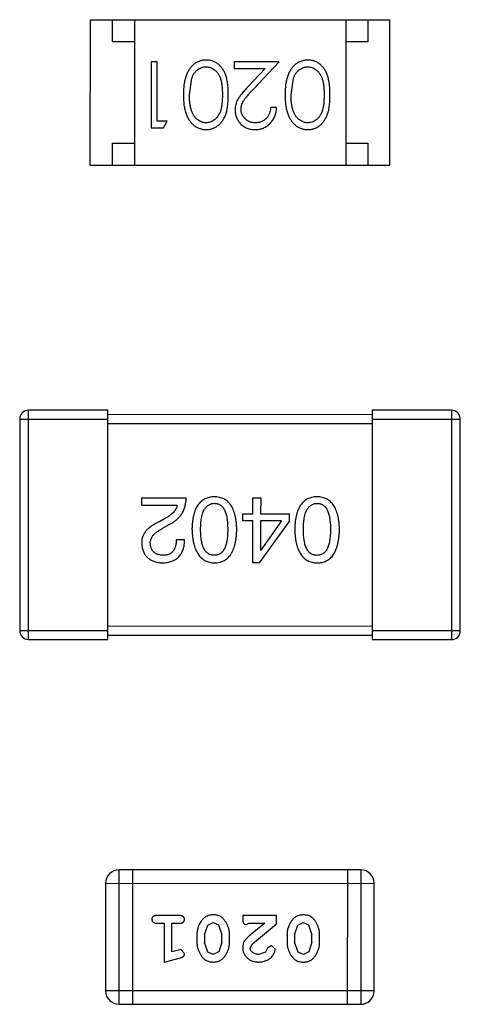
# Model space of a CAD drawing. Header units: inches. Extents: x -29 to 164, y -51 to 83.
# Tile 65 of 164: x 120.01 to 121.01, y 1.07 to 3.3. Entities that reach past the tile are written whole.
import ezdxf

# ---------------------------------------------------------------- set-up
doc = ezdxf.new("R2010")
doc.units = ezdxf.units.IN
doc.header["$LTSCALE"] = 1.21
doc.header["$MEASUREMENT"] = 0
doc.layers.get('0').update_dxf_attribs({"linetype": 'CONTINUOUS'})

msp = doc.modelspace()

# ---------------------------------------------------------------- linework, layer by layer
at = {"color": 7, "linetype": 'Continuous'}
for p, q in [((120.1668, 2.9728), (120.1669, 3.3028)), ((120.1669, 3.3028), (120.8469, 3.3027)), ((120.2169, 3.2528), (120.2169, 3.3028)), ((120.2669, 3.3028), (120.2668, 2.9728)), ((120.7469, 3.3027), (120.7468, 2.9727)), ((120.7969, 3.3027), (120.7969, 3.2527)), ((120.8468, 2.9727), (120.8469, 3.3027)), ((120.2669, 3.2528), (120.2169, 3.2528)), ((120.7969, 3.2527), (120.7469, 3.2527)), ((120.305, 3.2075), (120.305, 3.0575)), ((120.3185, 3.2075), (120.305, 3.2075)), ((120.3185, 3.0729), (120.3185, 3.2075)), ((120.4935, 3.2075), (120.4935, 3.1921)), ((120.5954, 3.2075), (120.4935, 3.2075)), ((120.5372, 3.1454), (120.5954, 3.2075)), ((120.4935, 3.1921), (120.5633, 3.1921)), ((120.5633, 3.1921), (120.5258, 3.1521)), ((120.3916, 3.1325), (120.3973, 3.1702)), ((120.6223, 3.1325), (120.628, 3.1702)), ((120.5896, 3.1036), (120.5762, 3.1036)), ((120.3416, 3.0729), (120.3185, 3.0729)), ((120.3327, 3.0575), (120.3416, 3.0729)), ((120.305, 3.0575), (120.3327, 3.0575)), ((120.2168, 2.9728), (120.2168, 3.0228)), ((120.2168, 3.0228), (120.2668, 3.0228)), ((120.7468, 3.0227), (120.7968, 3.0227)), ((120.7968, 3.0227), (120.7968, 2.9727)), ((120.1668, 2.9728), (120.8468, 2.9727)), ((120.0265, 1.8972), (120.0266, 2.4172)), ((120.2066, 2.4172), (120.0266, 2.4172)), ((120.2065, 1.8972), (120.2066, 2.4172)), ((120.8066, 2.417), (120.8065, 1.897)), ((120.9866, 2.417), (120.8066, 2.417)), ((120.9866, 2.417), (120.9865, 1.897)), ((120.0066, 2.3972), (120.0065, 1.9172)), ((120.0066, 2.3972), (120.2066, 2.3972)), ((120.8066, 2.407), (120.2066, 2.4072)), ((120.8066, 2.397), (121.0066, 2.397)), ((121.0065, 1.917), (121.0066, 2.397)), ((120.2066, 2.3872), (120.8066, 2.387)), ((120.2834, 2.2012), (120.2834, 2.2184)), ((120.2834, 2.2184), (120.3842, 2.2184)), ((120.5354, 2.1823), (120.5354, 2.2184)), ((120.5354, 2.2184), (120.5535, 2.2184)), ((120.5535, 2.2184), (120.5534, 2.1823)), ((120.3637, 2.2012), (120.2834, 2.2012)), ((120.3391, 2.1733), (120.3236, 2.1643)), ((120.5133, 2.1667), (120.5133, 2.1823)), ((120.5133, 2.1823), (120.5354, 2.1823)), ((120.5354, 2.1667), (120.5133, 2.1667)), ((120.5354, 2.0708), (120.5354, 2.1667)), ((120.5534, 2.1823), (120.6182, 2.1823)), ((120.5534, 2.1667), (120.5534, 2.0995)), ((120.601, 2.1667), (120.5534, 2.1667)), ((120.601, 2.1667), (120.5542, 2.0995)), ((120.6182, 2.1823), (120.6182, 2.1642)), ((120.3301, 2.1487), (120.3498, 2.1602)), ((120.551, 2.0708), (120.6182, 2.1642)), ((120.3621, 2.1241), (120.3809, 2.1241)), ((120.5534, 2.0995), (120.5542, 2.0995)), ((120.551, 2.0708), (120.5354, 2.0708)), ((120.8065, 1.927), (120.2065, 1.9272)), ((120.2065, 1.9172), (120.0065, 1.9172)), ((120.2065, 1.9072), (120.8065, 1.907)), ((121.0065, 1.917), (120.8065, 1.917)), ((120.0265, 1.8972), (120.2065, 1.8972)), ((120.8065, 1.897), (120.9865, 1.897)), ((120.232, 1.07), (120.232, 1.3748)), ((120.7807, 1.3747), (120.232, 1.3748)), ((120.2625, 1.3748), (120.2624, 1.07)), ((120.7502, 1.3747), (120.7501, 1.0699)), ((120.7807, 1.3747), (120.7806, 1.0699)), ((120.2015, 1.3443), (120.2015, 1.1005)), ((120.2015, 1.3443), (120.8111, 1.3442)), ((120.8111, 1.1004), (120.8111, 1.3442)), ((120.3695, 1.2711), (120.3175, 1.2711)), ((120.3175, 1.2538), (120.3348, 1.2538)), ((120.3348, 1.2538), (120.3348, 1.1657)), ((120.3521, 1.1889), (120.3521, 1.2538)), ((120.3521, 1.2538), (120.3695, 1.2538)), ((120.4333, 1.2496), (120.4456, 1.2554)), ((120.4456, 1.2554), (120.4578, 1.2501)), ((120.5126, 1.2711), (120.5126, 1.2632)), ((120.5897, 1.2711), (120.5126, 1.2711)), ((120.5213, 1.2507), (120.5268, 1.2538)), ((120.5268, 1.2538), (120.563, 1.2538)), ((120.563, 1.2538), (120.5294, 1.2268)), ((120.5347, 1.2072), (120.5897, 1.2522)), ((120.5897, 1.2522), (120.5897, 1.2711)), ((120.6378, 1.2495), (120.6501, 1.2553)), ((120.6501, 1.2553), (120.6623, 1.2501)), ((120.4261, 1.2278), (120.4333, 1.2496)), ((120.4578, 1.2501), (120.4654, 1.2278)), ((120.6306, 1.2278), (120.6378, 1.2495)), ((120.6623, 1.2501), (120.6699, 1.2278)), ((120.4088, 1.2281), (120.4088, 1.2103)), ((120.4261, 1.2278), (120.4261, 1.2106)), ((120.4336, 1.1883), (120.4261, 1.2106)), ((120.4654, 1.2106), (120.4582, 1.1888)), ((120.4654, 1.2106), (120.4654, 1.2278)), ((120.4827, 1.2103), (120.4827, 1.2281)), ((120.5299, 1.1975), (120.5347, 1.2072)), ((120.6133, 1.228), (120.6133, 1.2103)), ((120.6306, 1.2278), (120.6306, 1.2106)), ((120.6382, 1.1883), (120.6306, 1.2106)), ((120.6699, 1.2106), (120.6627, 1.1888)), ((120.6699, 1.2106), (120.6699, 1.2278)), ((120.6872, 1.2103), (120.6872, 1.228)), ((120.3672, 1.193), (120.3521, 1.1889)), ((120.3726, 1.1941), (120.3672, 1.193)), ((120.3805, 1.1848), (120.3726, 1.1941)), ((120.4458, 1.183), (120.4336, 1.1883)), ((120.4582, 1.1888), (120.4458, 1.183)), ((120.5643, 1.1884), (120.5494, 1.183)), ((120.5692, 1.1969), (120.5643, 1.1884)), ((120.5777, 1.2034), (120.5692, 1.1969)), ((120.5865, 1.195), (120.5777, 1.2034)), ((120.6503, 1.183), (120.6382, 1.1883)), ((120.6627, 1.1888), (120.6503, 1.183)), ((120.3348, 1.1657), (120.3714, 1.1756)), ((120.8111, 1.1004), (120.2015, 1.1005)), ((120.232, 1.07), (120.7806, 1.0699))]:
    msp.add_line(p, q, dxfattribs=at)
for centre, radius, start, end in [((120.0266, 2.3972), 0.02, 89.988, 179.988), ((120.9866, 2.397), 0.02, 359.988, 89.988), ((120.0265, 1.9172), 0.02, 179.988, 269.988), ((120.9865, 1.917), 0.02, 269.988, 359.988), ((120.232, 1.3443), 0.0305, 89.988, 179.988), ((120.7807, 1.3442), 0.0305, 359.988, 89.988), ((120.232, 1.1005), 0.0305, 179.988, 269.988), ((120.7806, 1.1004), 0.0305, 269.988, 359.988)]:
    msp.add_arc(centre, radius, start, end, dxfattribs=at)
for points, knots in [([(120.4299, 3.2114), (120.4287, 3.2113), (120.4263, 3.2113), (120.4228, 3.2109), (120.4194, 3.2102), (120.416, 3.2093), (120.4128, 3.2081), (120.4096, 3.2066), (120.4065, 3.2049), (120.4035, 3.2029), (120.4006, 3.2006), (120.3978, 3.1981), (120.3952, 3.1953), (120.3928, 3.1923), (120.3906, 3.189), (120.3885, 3.1854), (120.3866, 3.1816), (120.3848, 3.1775), (120.3832, 3.1732), (120.3819, 3.1684), (120.3807, 3.1633), (120.3797, 3.1579), (120.379, 3.1521), (120.3785, 3.1459), (120.3782, 3.1393), (120.3781, 3.1349), (120.3781, 3.1326)], [0, 0, 0, 0, 0.033824, 0.067298, 0.10028, 0.133019, 0.165736, 0.198792, 0.232372, 0.266409, 0.301016, 0.336196, 0.371972, 0.408574, 0.446394, 0.485225, 0.525372, 0.567224, 0.611081, 0.65775, 0.70702, 0.759235, 0.814484, 0.873227, 0.934937, 1, 1, 1, 1]), ([(120.3973, 3.1702), (120.3976, 3.1713), (120.3984, 3.1733), (120.3997, 3.1763), (120.4012, 3.179), (120.4028, 3.1815), (120.4046, 3.1838), (120.4064, 3.186), (120.4084, 3.1879), (120.4112, 3.1901), (120.4149, 3.1925), (120.4196, 3.1945), (120.4245, 3.1958), (120.4278, 3.1959), (120.4294, 3.196)], [0, 0, 0, 0, 0.075949, 0.148549, 0.218996, 0.286119, 0.351826, 0.416074, 0.478265, 0.540325, 0.660405, 0.774606, 0.887187, 1, 1, 1, 1]), ([(120.4294, 3.196), (120.4311, 3.1959), (120.4344, 3.1957), (120.4393, 3.1944), (120.444, 3.1923), (120.4478, 3.19), (120.4506, 3.1877), (120.4527, 3.1857), (120.4546, 3.1836), (120.4563, 3.1813), (120.458, 3.1788), (120.4594, 3.1761), (120.4608, 3.1732), (120.462, 3.17), (120.4631, 3.1666), (120.4641, 3.1629), (120.4648, 3.1587), (120.4655, 3.1542), (120.4659, 3.1493), (120.4663, 3.144), (120.4666, 3.1384), (120.4666, 3.1345), (120.4666, 3.1325)], [0, 0, 0, 0, 0.060034, 0.120278, 0.182348, 0.247919, 0.281641, 0.315701, 0.350322, 0.385703, 0.421819, 0.459196, 0.497866, 0.538301, 0.58121, 0.628183, 0.679403, 0.734699, 0.794074, 0.858416, 0.927049, 1, 1, 1, 1]), ([(120.48, 3.1326), (120.48, 3.1349), (120.48, 3.1396), (120.4797, 3.1464), (120.4792, 3.1527), (120.4785, 3.1587), (120.4776, 3.1642), (120.4765, 3.1693), (120.4752, 3.1741), (120.4737, 3.1784), (120.472, 3.1824), (120.4701, 3.1861), (120.4681, 3.1896), (120.4659, 3.1928), (120.4636, 3.1958), (120.4612, 3.1985), (120.4585, 3.2009), (120.4557, 3.2031), (120.4528, 3.205), (120.4498, 3.2067), (120.4467, 3.2082), (120.4435, 3.2093), (120.4402, 3.2102), (120.4369, 3.2109), (120.4334, 3.2113), (120.4311, 3.2113), (120.4299, 3.2114)], [0, 0, 0, 0, 0.068113, 0.132564, 0.193427, 0.250218, 0.303569, 0.353576, 0.400235, 0.443586, 0.484619, 0.524292, 0.56238, 0.599049, 0.63494, 0.669782, 0.704009, 0.737842, 0.771098, 0.803896, 0.836415, 0.868639, 0.900715, 0.933378, 0.966213, 1, 1, 1, 1]), ([(120.6607, 3.2113), (120.6595, 3.2113), (120.6571, 3.2113), (120.6536, 3.2108), (120.6501, 3.2102), (120.6468, 3.2092), (120.6435, 3.208), (120.6403, 3.2066), (120.6373, 3.2048), (120.6342, 3.2028), (120.6313, 3.2006), (120.6286, 3.1981), (120.626, 3.1953), (120.6236, 3.1922), (120.6214, 3.1889), (120.6193, 3.1854), (120.6174, 3.1816), (120.6156, 3.1775), (120.614, 3.1731), (120.6126, 3.1684), (120.6115, 3.1633), (120.6105, 3.1578), (120.6098, 3.152), (120.6092, 3.1458), (120.609, 3.1393), (120.6089, 3.1348), (120.6089, 3.1325)], [0, 0, 0, 0, 0.033824, 0.067298, 0.10028, 0.133019, 0.165736, 0.198792, 0.232372, 0.266409, 0.301016, 0.336196, 0.371972, 0.408574, 0.446394, 0.485225, 0.525372, 0.567224, 0.611081, 0.65775, 0.70702, 0.759235, 0.814484, 0.873227, 0.934937, 1, 1, 1, 1]), ([(120.628, 3.1702), (120.6284, 3.1712), (120.6292, 3.1733), (120.6305, 3.1762), (120.632, 3.1789), (120.6336, 3.1815), (120.6353, 3.1838), (120.6372, 3.1859), (120.6392, 3.1878), (120.642, 3.1901), (120.6457, 3.1924), (120.6504, 3.1944), (120.6552, 3.1957), (120.6585, 3.1959), (120.6602, 3.1959)], [0, 0, 0, 0, 0.075949, 0.148549, 0.218996, 0.286119, 0.351826, 0.416074, 0.478265, 0.540325, 0.660405, 0.774606, 0.887187, 1, 1, 1, 1]), ([(120.6602, 3.1959), (120.6619, 3.1958), (120.6652, 3.1957), (120.67, 3.1944), (120.6748, 3.1923), (120.6785, 3.1899), (120.6814, 3.1876), (120.6834, 3.1857), (120.6853, 3.1835), (120.6871, 3.1812), (120.6887, 3.1787), (120.6902, 3.176), (120.6916, 3.1731), (120.6928, 3.17), (120.6939, 3.1666), (120.6948, 3.1628), (120.6956, 3.1587), (120.6963, 3.1542), (120.6967, 3.1493), (120.6971, 3.144), (120.6973, 3.1383), (120.6973, 3.1345), (120.6973, 3.1325)], [0, 0, 0, 0, 0.060034, 0.120278, 0.182348, 0.247919, 0.281641, 0.315701, 0.350322, 0.385703, 0.421819, 0.459196, 0.497866, 0.538301, 0.58121, 0.628183, 0.679403, 0.734699, 0.794074, 0.858416, 0.927049, 1, 1, 1, 1]), ([(120.7108, 3.1325), (120.7108, 3.1349), (120.7108, 3.1395), (120.7105, 3.1463), (120.71, 3.1527), (120.7092, 3.1586), (120.7083, 3.1641), (120.7073, 3.1693), (120.706, 3.174), (120.7045, 3.1783), (120.7028, 3.1823), (120.7009, 3.1861), (120.6989, 3.1895), (120.6967, 3.1927), (120.6944, 3.1957), (120.6919, 3.1984), (120.6893, 3.2009), (120.6865, 3.2031), (120.6836, 3.205), (120.6806, 3.2067), (120.6775, 3.2081), (120.6743, 3.2093), (120.671, 3.2102), (120.6676, 3.2108), (120.6642, 3.2112), (120.6618, 3.2113), (120.6607, 3.2113)], [0, 0, 0, 0, 0.068113, 0.132564, 0.193427, 0.250218, 0.303569, 0.353576, 0.400235, 0.443586, 0.484619, 0.524292, 0.56238, 0.599049, 0.63494, 0.669782, 0.704009, 0.737842, 0.771098, 0.803896, 0.836415, 0.868639, 0.900715, 0.933378, 0.966213, 1, 1, 1, 1]), ([(120.5258, 3.1521), (120.5243, 3.1505), (120.5216, 3.1475), (120.5176, 3.1432), (120.514, 3.1391), (120.5109, 3.1352), (120.508, 3.1316), (120.5055, 3.1282), (120.5034, 3.125), (120.5011, 3.1212), (120.4988, 3.1165), (120.4969, 3.1106), (120.4956, 3.1045), (120.4955, 3.1003), (120.4954, 3.0982)], [0, 0, 0, 0, 0.09953, 0.192079, 0.277712, 0.357454, 0.429648, 0.495771, 0.555538, 0.608657, 0.707578, 0.804328, 0.901298, 1, 1, 1, 1]), ([(120.3781, 3.1326), (120.3781, 3.1303), (120.3782, 3.1258), (120.3785, 3.1192), (120.379, 3.113), (120.3798, 3.1072), (120.3807, 3.1017), (120.3819, 3.0966), (120.3833, 3.0918), (120.3849, 3.0874), (120.3867, 3.0833), (120.3886, 3.0795), (120.3907, 3.0759), (120.393, 3.0726), (120.3954, 3.0696), (120.3979, 3.0668), (120.4007, 3.0643), (120.4035, 3.0621), (120.4065, 3.0601), (120.4096, 3.0584), (120.4128, 3.0569), (120.416, 3.0557), (120.4194, 3.0548), (120.4228, 3.0541), (120.4263, 3.0537), (120.4287, 3.0537), (120.4299, 3.0537)], [0, 0, 0, 0, 0.065278, 0.127205, 0.186168, 0.241675, 0.294115, 0.343609, 0.390387, 0.434463, 0.476646, 0.517002, 0.555936, 0.593716, 0.630057, 0.665601, 0.700745, 0.734917, 0.768681, 0.802087, 0.834849, 0.867433, 0.900138, 0.932806, 0.966212, 1, 1, 1, 1]), ([(120.4294, 3.0691), (120.4278, 3.0691), (120.4245, 3.0693), (120.4196, 3.0705), (120.415, 3.0727), (120.4112, 3.075), (120.4084, 3.0773), (120.4063, 3.0793), (120.4044, 3.0815), (120.4026, 3.084), (120.4009, 3.0867), (120.3993, 3.0897), (120.3979, 3.0929), (120.3965, 3.0963), (120.3954, 3.1), (120.3943, 3.1039), (120.3935, 3.108), (120.3928, 3.1125), (120.3923, 3.1171), (120.3918, 3.122), (120.3916, 3.1272), (120.3916, 3.1307), (120.3916, 3.1325)], [0, 0, 0, 0, 0.059689, 0.119507, 0.181075, 0.246162, 0.279894, 0.314468, 0.350403, 0.387474, 0.426147, 0.466624, 0.508745, 0.553328, 0.600058, 0.649177, 0.700552, 0.754894, 0.811825, 0.871514, 0.934319, 1, 1, 1, 1]), ([(120.4666, 3.1325), (120.4666, 3.1305), (120.4666, 3.1266), (120.4663, 3.1209), (120.4659, 3.1156), (120.4654, 3.1107), (120.4648, 3.1062), (120.464, 3.1021), (120.4631, 3.0983), (120.462, 3.0949), (120.4607, 3.0918), (120.4594, 3.0889), (120.4579, 3.0862), (120.4563, 3.0837), (120.4545, 3.0814), (120.4526, 3.0792), (120.4506, 3.0773), (120.4477, 3.075), (120.444, 3.0727), (120.4393, 3.0705), (120.4344, 3.0693), (120.4311, 3.0691), (120.4294, 3.0691)], [0, 0, 0, 0, 0.073302, 0.142286, 0.206253, 0.266017, 0.321612, 0.372532, 0.419497, 0.462398, 0.502825, 0.541489, 0.579034, 0.615143, 0.650298, 0.684912, 0.718701, 0.752189, 0.817245, 0.879117, 0.939613, 1, 1, 1, 1]), ([(120.4299, 3.0537), (120.431, 3.0537), (120.4334, 3.0537), (120.4368, 3.0541), (120.4402, 3.0548), (120.4435, 3.0557), (120.4467, 3.0569), (120.4498, 3.0584), (120.4529, 3.0601), (120.4558, 3.062), (120.4586, 3.0642), (120.4613, 3.0667), (120.4637, 3.0694), (120.4661, 3.0724), (120.4682, 3.0756), (120.4703, 3.079), (120.4721, 3.0827), (120.4738, 3.0867), (120.4752, 3.091), (120.4765, 3.0957), (120.4776, 3.1008), (120.4785, 3.1063), (120.4792, 3.1123), (120.4797, 3.1187), (120.48, 3.1255), (120.48, 3.1302), (120.48, 3.1326)], [0, 0, 0, 0, 0.033742, 0.066533, 0.099153, 0.13154, 0.164087, 0.196563, 0.229707, 0.263315, 0.297504, 0.331686, 0.366482, 0.4021, 0.438958, 0.476748, 0.515985, 0.556589, 0.599519, 0.645765, 0.695487, 0.748721, 0.805687, 0.866754, 0.931405, 1, 1, 1, 1]), ([(120.5089, 3.0994), (120.5089, 3.1011), (120.5091, 3.1043), (120.5101, 3.1091), (120.5118, 3.1137), (120.5138, 3.1176), (120.5158, 3.1207), (120.5177, 3.1234), (120.5201, 3.1263), (120.5227, 3.1296), (120.5258, 3.1331), (120.5293, 3.1369), (120.5331, 3.1411), (120.5358, 3.1439), (120.5372, 3.1454)], [0, 0, 0, 0, 0.088014, 0.174976, 0.2638, 0.355443, 0.406413, 0.465519, 0.533076, 0.609353, 0.693899, 0.787171, 0.889197, 1, 1, 1, 1]), ([(120.6089, 3.1325), (120.6089, 3.1302), (120.609, 3.1257), (120.6092, 3.1192), (120.6098, 3.113), (120.6105, 3.1071), (120.6115, 3.1016), (120.6126, 3.0965), (120.6141, 3.0918), (120.6156, 3.0874), (120.6175, 3.0833), (120.6194, 3.0794), (120.6215, 3.0759), (120.6237, 3.0726), (120.6261, 3.0695), (120.6287, 3.0668), (120.6314, 3.0642), (120.6343, 3.062), (120.6373, 3.06), (120.6404, 3.0583), (120.6435, 3.0569), (120.6468, 3.0557), (120.6501, 3.0547), (120.6536, 3.0541), (120.6571, 3.0537), (120.6594, 3.0536), (120.6606, 3.0536)], [0, 0, 0, 0, 0.065278, 0.127205, 0.186168, 0.241675, 0.294115, 0.343609, 0.390387, 0.434463, 0.476646, 0.517002, 0.555936, 0.593716, 0.630057, 0.665601, 0.700745, 0.734917, 0.768681, 0.802087, 0.834849, 0.867433, 0.900138, 0.932806, 0.966212, 1, 1, 1, 1]), ([(120.6602, 3.069), (120.6585, 3.0691), (120.6553, 3.0693), (120.6504, 3.0705), (120.6457, 3.0727), (120.642, 3.075), (120.6391, 3.0773), (120.6371, 3.0793), (120.6351, 3.0815), (120.6333, 3.084), (120.6316, 3.0867), (120.6301, 3.0896), (120.6286, 3.0928), (120.6273, 3.0962), (120.6262, 3.0999), (120.6251, 3.1038), (120.6243, 3.108), (120.6235, 3.1124), (120.623, 3.1171), (120.6226, 3.122), (120.6224, 3.1271), (120.6224, 3.1307), (120.6223, 3.1325)], [0, 0, 0, 0, 0.059689, 0.119507, 0.181075, 0.246162, 0.279894, 0.314468, 0.350403, 0.387474, 0.426147, 0.466624, 0.508745, 0.553328, 0.600058, 0.649177, 0.700552, 0.754894, 0.811825, 0.871514, 0.934319, 1, 1, 1, 1]), ([(120.6973, 3.1325), (120.6973, 3.1304), (120.6973, 3.1265), (120.6971, 3.1209), (120.6967, 3.1156), (120.6962, 3.1107), (120.6956, 3.1062), (120.6948, 3.102), (120.6939, 3.0983), (120.6928, 3.0949), (120.6915, 3.0917), (120.6902, 3.0888), (120.6887, 3.0861), (120.687, 3.0836), (120.6853, 3.0813), (120.6834, 3.0792), (120.6814, 3.0772), (120.6785, 3.075), (120.6748, 3.0726), (120.6701, 3.0705), (120.6652, 3.0693), (120.6618, 3.0691), (120.6602, 3.069)], [0, 0, 0, 0, 0.073302, 0.142286, 0.206253, 0.266017, 0.321612, 0.372532, 0.419497, 0.462398, 0.502825, 0.541489, 0.579034, 0.615143, 0.650298, 0.684912, 0.718701, 0.752189, 0.817245, 0.879117, 0.939613, 1, 1, 1, 1]), ([(120.6606, 3.0536), (120.6618, 3.0536), (120.6641, 3.0537), (120.6676, 3.0541), (120.671, 3.0547), (120.6743, 3.0557), (120.6775, 3.0568), (120.6806, 3.0583), (120.6836, 3.06), (120.6866, 3.062), (120.6894, 3.0642), (120.6921, 3.0666), (120.6945, 3.0694), (120.6968, 3.0723), (120.699, 3.0755), (120.701, 3.079), (120.7028, 3.0827), (120.7045, 3.0866), (120.706, 3.0909), (120.7073, 3.0956), (120.7084, 3.1007), (120.7092, 3.1063), (120.7099, 3.1122), (120.7104, 3.1186), (120.7108, 3.1254), (120.7108, 3.1301), (120.7108, 3.1325)], [0, 0, 0, 0, 0.033742, 0.066533, 0.099153, 0.13154, 0.164087, 0.196563, 0.229707, 0.263315, 0.297504, 0.331686, 0.366482, 0.4021, 0.438958, 0.476748, 0.515985, 0.556589, 0.599519, 0.645765, 0.695487, 0.748721, 0.805687, 0.866754, 0.931405, 1, 1, 1, 1]), ([(120.4954, 3.0982), (120.4954, 3.0968), (120.4955, 3.0938), (120.4961, 3.0895), (120.4971, 3.0854), (120.4984, 3.0814), (120.5003, 3.0775), (120.5024, 3.0738), (120.505, 3.0702), (120.5079, 3.0669), (120.5111, 3.0637), (120.5146, 3.0611), (120.5184, 3.0588), (120.5224, 3.0569), (120.5266, 3.0554), (120.5311, 3.0544), (120.5358, 3.0538), (120.5391, 3.0537), (120.5407, 3.0536)], [0, 0, 0, 0, 0.06271, 0.123347, 0.183401, 0.242828, 0.302097, 0.36242, 0.423725, 0.487032, 0.550491, 0.612709, 0.674265, 0.73617, 0.799211, 0.863483, 0.930525, 1, 1, 1, 1]), ([(120.5414, 3.069), (120.5403, 3.0691), (120.5381, 3.0691), (120.5348, 3.0695), (120.5317, 3.0702), (120.5288, 3.0712), (120.5259, 3.0725), (120.5232, 3.074), (120.5207, 3.0759), (120.5183, 3.078), (120.5161, 3.0803), (120.5142, 3.0827), (120.5125, 3.0852), (120.5112, 3.0878), (120.5101, 3.0906), (120.5094, 3.0934), (120.5089, 3.0964), (120.5089, 3.0984), (120.5089, 3.0994)], [0, 0, 0, 0, 0.068027, 0.133505, 0.19695, 0.26027, 0.322741, 0.384982, 0.448465, 0.513424, 0.578224, 0.640011, 0.700094, 0.760067, 0.819012, 0.877878, 0.938035, 1, 1, 1, 1]), ([(120.5407, 3.0536), (120.5424, 3.0537), (120.5457, 3.0538), (120.5505, 3.0544), (120.5551, 3.0555), (120.5596, 3.0571), (120.5638, 3.0591), (120.5678, 3.0615), (120.5716, 3.0643), (120.5752, 3.0677), (120.5784, 3.0713), (120.5813, 3.0752), (120.5837, 3.0793), (120.5858, 3.0837), (120.5874, 3.0883), (120.5886, 3.0932), (120.5894, 3.0983), (120.5895, 3.1018), (120.5896, 3.1036)], [0, 0, 0, 0, 0.06445, 0.126725, 0.187421, 0.247417, 0.306749, 0.366595, 0.427749, 0.490235, 0.553031, 0.614805, 0.676505, 0.738096, 0.801021, 0.864897, 0.931209, 1, 1, 1, 1]), ([(120.5762, 3.1036), (120.576, 3.1023), (120.5758, 3.0997), (120.5751, 3.0959), (120.5741, 3.0924), (120.5729, 3.089), (120.5714, 3.086), (120.5696, 3.0831), (120.5676, 3.0805), (120.5654, 3.0781), (120.5629, 3.076), (120.5603, 3.0741), (120.5575, 3.0725), (120.5546, 3.0713), (120.5515, 3.0703), (120.5483, 3.0695), (120.5449, 3.0691), (120.5426, 3.0691), (120.5414, 3.069)], [0, 0, 0, 0, 0.073648, 0.143686, 0.210962, 0.275557, 0.338064, 0.399311, 0.4594, 0.51934, 0.579024, 0.637809, 0.695959, 0.754122, 0.813113, 0.873453, 0.935561, 1, 1, 1, 1]), ([(120.3498, 2.1602), (120.3512, 2.161), (120.3539, 2.1625), (120.3577, 2.165), (120.3613, 2.1677), (120.3646, 2.1706), (120.3676, 2.1736), (120.3704, 2.1768), (120.373, 2.1802), (120.3753, 2.1837), (120.3773, 2.1875), (120.3791, 2.1914), (120.3806, 2.1955), (120.3818, 2.1997), (120.3828, 2.2041), (120.3835, 2.2087), (120.3841, 2.2135), (120.3842, 2.2167), (120.3842, 2.2184)], [0, 0, 0, 0, 0.065828, 0.130094, 0.192451, 0.254037, 0.313974, 0.373757, 0.433048, 0.492243, 0.551902, 0.611758, 0.672678, 0.734814, 0.798569, 0.863693, 0.930488, 1, 1, 1, 1]), ([(120.4484, 2.2208), (120.4464, 2.2207), (120.4425, 2.2206), (120.4369, 2.2196), (120.4316, 2.2181), (120.4267, 2.216), (120.4222, 2.2134), (120.418, 2.2102), (120.4143, 2.2064), (120.4109, 2.202), (120.4079, 2.1971), (120.4053, 2.1916), (120.4031, 2.1855), (120.4012, 2.1789), (120.3997, 2.1718), (120.3986, 2.164), (120.3978, 2.1557), (120.3976, 2.15), (120.3975, 2.1471)], [0, 0, 0, 0, 0.059134, 0.115603, 0.169236, 0.221572, 0.273254, 0.32474, 0.377319, 0.431815, 0.488555, 0.548609, 0.612242, 0.680182, 0.75251, 0.829782, 0.91231, 1, 1, 1, 1]), ([(120.4992, 2.1471), (120.4991, 2.15), (120.4989, 2.1557), (120.4981, 2.164), (120.497, 2.1717), (120.4955, 2.1789), (120.4936, 2.1855), (120.4914, 2.1915), (120.4888, 2.1971), (120.4858, 2.202), (120.4824, 2.2064), (120.4787, 2.2101), (120.4745, 2.2134), (120.47, 2.216), (120.4651, 2.2181), (120.4599, 2.2196), (120.4542, 2.2206), (120.4503, 2.2207), (120.4484, 2.2208)], [0, 0, 0, 0, 0.087693, 0.170223, 0.247496, 0.319826, 0.387768, 0.451403, 0.511459, 0.568358, 0.622671, 0.675251, 0.726739, 0.778422, 0.830759, 0.884394, 0.940865, 1, 1, 1, 1]), ([(120.6815, 2.2208), (120.6795, 2.2207), (120.6756, 2.2205), (120.67, 2.2196), (120.6648, 2.2181), (120.6599, 2.216), (120.6553, 2.2133), (120.6512, 2.2101), (120.6474, 2.2063), (120.6441, 2.2019), (120.6411, 2.197), (120.6385, 2.1915), (120.6362, 2.1855), (120.6344, 2.1789), (120.6328, 2.1717), (120.6317, 2.164), (120.631, 2.1557), (120.6308, 2.15), (120.6307, 2.147)], [0, 0, 0, 0, 0.059134, 0.115603, 0.169236, 0.221572, 0.273254, 0.32474, 0.377319, 0.431815, 0.488555, 0.548609, 0.612242, 0.680182, 0.75251, 0.829782, 0.91231, 1, 1, 1, 1]), ([(120.7323, 2.147), (120.7322, 2.15), (120.732, 2.1557), (120.7312, 2.164), (120.7302, 2.1717), (120.7286, 2.1789), (120.7268, 2.1855), (120.7245, 2.1915), (120.7219, 2.197), (120.7189, 2.2019), (120.7156, 2.2063), (120.7118, 2.2101), (120.7077, 2.2133), (120.7032, 2.216), (120.6983, 2.218), (120.693, 2.2196), (120.6874, 2.2205), (120.6835, 2.2207), (120.6815, 2.2208)], [0, 0, 0, 0, 0.087693, 0.170223, 0.247496, 0.319826, 0.387768, 0.451403, 0.511459, 0.568358, 0.622671, 0.675251, 0.726739, 0.778422, 0.830759, 0.884394, 0.940865, 1, 1, 1, 1]), ([(120.3637, 2.2012), (120.3635, 2.1999), (120.363, 2.1973), (120.3613, 2.1935), (120.3592, 2.1898), (120.3563, 2.1863), (120.3529, 2.1828), (120.3489, 2.1795), (120.3443, 2.1763), (120.3409, 2.1743), (120.3391, 2.1733)], [0, 0, 0, 0, 0.103034, 0.208166, 0.318255, 0.434664, 0.559728, 0.695394, 0.841708, 1, 1, 1, 1]), ([(120.4172, 2.1471), (120.4172, 2.1494), (120.4173, 2.154), (120.4176, 2.1606), (120.4182, 2.1667), (120.4191, 2.1725), (120.4201, 2.1777), (120.4215, 2.1826), (120.423, 2.1869), (120.4249, 2.1909), (120.427, 2.1944), (120.4293, 2.1974), (120.4318, 2.2), (120.4347, 2.2021), (120.4377, 2.2038), (120.4411, 2.2051), (120.4446, 2.2059), (120.4471, 2.206), (120.4484, 2.2061)], [0, 0, 0, 0, 0.094834, 0.184067, 0.267029, 0.344713, 0.417334, 0.484367, 0.546941, 0.604717, 0.65953, 0.710539, 0.759381, 0.806382, 0.853027, 0.900623, 0.949121, 1, 1, 1, 1]), ([(120.4484, 2.2061), (120.4496, 2.206), (120.452, 2.2059), (120.4555, 2.2053), (120.4587, 2.2041), (120.4617, 2.2024), (120.4644, 2.2004), (120.4669, 2.1978), (120.4692, 2.1948), (120.4712, 2.1913), (120.473, 2.1873), (120.4745, 2.1829), (120.4758, 2.1781), (120.4769, 2.1728), (120.4777, 2.167), (120.4782, 2.1608), (120.4786, 2.1541), (120.4786, 2.1494), (120.4787, 2.1471)], [0, 0, 0, 0, 0.049766, 0.097012, 0.143225, 0.188786, 0.235079, 0.282962, 0.333687, 0.387747, 0.445963, 0.508657, 0.576545, 0.649868, 0.72822, 0.812712, 0.903543, 1, 1, 1, 1]), ([(120.6503, 2.147), (120.6504, 2.1494), (120.6504, 2.1539), (120.6508, 2.1605), (120.6514, 2.1667), (120.6522, 2.1724), (120.6533, 2.1777), (120.6546, 2.1825), (120.6562, 2.1869), (120.658, 2.1908), (120.6601, 2.1943), (120.6624, 2.1974), (120.665, 2.2), (120.6678, 2.2021), (120.6709, 2.2038), (120.6742, 2.205), (120.6778, 2.2058), (120.6802, 2.206), (120.6815, 2.206)], [0, 0, 0, 0, 0.094834, 0.184067, 0.267029, 0.344713, 0.417334, 0.484367, 0.546941, 0.604717, 0.65953, 0.710539, 0.759381, 0.806382, 0.853027, 0.900623, 0.949121, 1, 1, 1, 1]), ([(120.6815, 2.206), (120.6827, 2.206), (120.6851, 2.2059), (120.6886, 2.2052), (120.6919, 2.2041), (120.6948, 2.2024), (120.6976, 2.2003), (120.7001, 2.1977), (120.7023, 2.1947), (120.7043, 2.1912), (120.7061, 2.1873), (120.7077, 2.1829), (120.7089, 2.178), (120.71, 2.1727), (120.7108, 2.1669), (120.7114, 2.1607), (120.7118, 2.154), (120.7118, 2.1494), (120.7118, 2.147)], [0, 0, 0, 0, 0.049766, 0.097012, 0.143225, 0.188786, 0.235079, 0.282962, 0.333687, 0.387747, 0.445963, 0.508657, 0.576545, 0.649868, 0.72822, 0.812712, 0.903543, 1, 1, 1, 1]), ([(120.3236, 2.1643), (120.3219, 2.1635), (120.3186, 2.162), (120.3138, 2.1595), (120.3095, 2.1569), (120.3054, 2.1543), (120.3017, 2.1515), (120.2983, 2.1486), (120.2953, 2.1457), (120.2926, 2.1427), (120.2903, 2.1395), (120.2883, 2.1363), (120.2866, 2.133), (120.2852, 2.1296), (120.2843, 2.1261), (120.2836, 2.1225), (120.2833, 2.1189), (120.2834, 2.1164), (120.2834, 2.1151)], [0, 0, 0, 0, 0.082731, 0.161257, 0.236138, 0.307554, 0.375712, 0.440848, 0.502916, 0.562567, 0.619798, 0.675716, 0.73039, 0.78386, 0.837315, 0.890547, 0.944917, 1, 1, 1, 1]), ([(120.3031, 2.1143), (120.303, 2.1151), (120.3029, 2.1167), (120.3031, 2.1191), (120.3035, 2.1215), (120.3041, 2.1239), (120.305, 2.1262), (120.3061, 2.1284), (120.3074, 2.1306), (120.309, 2.1328), (120.3108, 2.135), (120.3129, 2.137), (120.3152, 2.1391), (120.3177, 2.1411), (120.3205, 2.1431), (120.3235, 2.145), (120.3267, 2.1469), (120.329, 2.1481), (120.3301, 2.1487)], [0, 0, 0, 0, 0.052237, 0.103888, 0.155485, 0.207395, 0.259864, 0.31356, 0.369176, 0.4266, 0.486836, 0.550048, 0.61567, 0.685271, 0.75824, 0.834614, 0.915635, 1, 1, 1, 1]), ([(120.3975, 2.1471), (120.3977, 2.1441), (120.3979, 2.1382), (120.3988, 2.1297), (120.4, 2.1218), (120.4015, 2.1145), (120.4034, 2.1077), (120.4057, 2.1015), (120.4083, 2.0958), (120.4113, 2.0907), (120.4147, 2.0862), (120.4184, 2.0823), (120.4225, 2.0789), (120.427, 2.0761), (120.4318, 2.0739), (120.437, 2.0723), (120.4425, 2.0712), (120.4464, 2.071), (120.4483, 2.0708)], [0, 0, 0, 0, 0.088475, 0.171606, 0.249595, 0.322626, 0.391327, 0.455765, 0.516374, 0.573675, 0.628522, 0.681161, 0.732559, 0.783563, 0.83504, 0.887639, 0.942585, 1, 1, 1, 1]), ([(120.4483, 2.0881), (120.4471, 2.0881), (120.4446, 2.0882), (120.441, 2.0889), (120.4377, 2.09), (120.4346, 2.0917), (120.4318, 2.0938), (120.4292, 2.0963), (120.4269, 2.0994), (120.4248, 2.1029), (120.423, 2.1068), (120.4215, 2.1112), (120.4201, 2.1161), (120.419, 2.1214), (120.4182, 2.1271), (120.4176, 2.1334), (120.4173, 2.1401), (120.4172, 2.1447), (120.4172, 2.1471)], [0, 0, 0, 0, 0.050604, 0.098688, 0.145699, 0.191791, 0.238625, 0.286717, 0.337546, 0.391814, 0.449755, 0.512106, 0.579685, 0.652048, 0.730262, 0.814146, 0.904281, 1, 1, 1, 1]), ([(120.4787, 2.1471), (120.4786, 2.1447), (120.4786, 2.1401), (120.4782, 2.1334), (120.4777, 2.1271), (120.4769, 2.1214), (120.4757, 2.1161), (120.4745, 2.1112), (120.473, 2.1068), (120.4712, 2.1029), (120.4692, 2.0994), (120.4669, 2.0963), (120.4644, 2.0938), (120.4617, 2.0917), (120.4587, 2.09), (120.4554, 2.0889), (120.4519, 2.0882), (120.4496, 2.0881), (120.4483, 2.0881)], [0, 0, 0, 0, 0.096452, 0.187278, 0.271765, 0.350519, 0.423437, 0.491321, 0.554011, 0.612224, 0.666281, 0.717003, 0.764884, 0.811423, 0.856783, 0.902993, 0.950236, 1, 1, 1, 1]), ([(120.4483, 2.0708), (120.4503, 2.0709), (120.4542, 2.0711), (120.4598, 2.0721), (120.4651, 2.0737), (120.47, 2.0758), (120.4745, 2.0785), (120.4786, 2.0819), (120.4824, 2.0858), (120.4857, 2.0903), (120.4888, 2.0954), (120.4914, 2.1011), (120.4936, 2.1073), (120.4955, 2.1142), (120.497, 2.1216), (120.4981, 2.1295), (120.4989, 2.1381), (120.4991, 2.144), (120.4992, 2.1471)], [0, 0, 0, 0, 0.057911, 0.113262, 0.165956, 0.217443, 0.268511, 0.319665, 0.372, 0.426129, 0.483365, 0.543779, 0.607756, 0.676562, 0.749704, 0.827713, 0.911177, 1, 1, 1, 1]), ([(120.6307, 2.147), (120.6308, 2.144), (120.6311, 2.1382), (120.6319, 2.1297), (120.6331, 2.1218), (120.6346, 2.1144), (120.6365, 2.1076), (120.6388, 2.1014), (120.6414, 2.0958), (120.6445, 2.0907), (120.6478, 2.0862), (120.6516, 2.0822), (120.6557, 2.0788), (120.6601, 2.0761), (120.665, 2.0739), (120.6701, 2.0722), (120.6757, 2.0711), (120.6795, 2.0709), (120.6815, 2.0708)], [0, 0, 0, 0, 0.088475, 0.171606, 0.249595, 0.322626, 0.391327, 0.455765, 0.516374, 0.573675, 0.628522, 0.681161, 0.732559, 0.783563, 0.83504, 0.887639, 0.942585, 1, 1, 1, 1]), ([(120.6815, 2.088), (120.6802, 2.0881), (120.6778, 2.0882), (120.6742, 2.0888), (120.6709, 2.09), (120.6678, 2.0916), (120.665, 2.0937), (120.6624, 2.0963), (120.6601, 2.0993), (120.658, 2.1028), (120.6562, 2.1068), (120.6546, 2.1112), (120.6533, 2.116), (120.6522, 2.1213), (120.6514, 2.1271), (120.6508, 2.1333), (120.6504, 2.14), (120.6504, 2.1446), (120.6503, 2.147)], [0, 0, 0, 0, 0.050604, 0.098688, 0.145699, 0.191791, 0.238625, 0.286717, 0.337546, 0.391814, 0.449755, 0.512106, 0.579685, 0.652048, 0.730262, 0.814146, 0.904281, 1, 1, 1, 1]), ([(120.6815, 2.0708), (120.6835, 2.0709), (120.6873, 2.0711), (120.693, 2.072), (120.6982, 2.0736), (120.7031, 2.0757), (120.7077, 2.0785), (120.7118, 2.0818), (120.7155, 2.0858), (120.7189, 2.0903), (120.7219, 2.0954), (120.7245, 2.101), (120.7268, 2.1073), (120.7286, 2.1141), (120.7301, 2.1215), (120.7312, 2.1295), (120.732, 2.1381), (120.7322, 2.144), (120.7323, 2.147)], [0, 0, 0, 0, 0.057911, 0.113262, 0.165956, 0.217443, 0.268511, 0.319665, 0.372, 0.426129, 0.483365, 0.543779, 0.607756, 0.676562, 0.749704, 0.827713, 0.911177, 1, 1, 1, 1]), ([(120.7118, 2.147), (120.7118, 2.1446), (120.7118, 2.14), (120.7114, 2.1333), (120.7108, 2.1271), (120.71, 2.1213), (120.7089, 2.116), (120.7077, 2.1111), (120.7061, 2.1067), (120.7043, 2.1028), (120.7023, 2.0993), (120.7001, 2.0963), (120.6976, 2.0937), (120.6948, 2.0916), (120.6918, 2.09), (120.6886, 2.0888), (120.6851, 2.0882), (120.6827, 2.0881), (120.6815, 2.088)], [0, 0, 0, 0, 0.096452, 0.187278, 0.271765, 0.350519, 0.423437, 0.491321, 0.554011, 0.612224, 0.666281, 0.717003, 0.764884, 0.811423, 0.856783, 0.902993, 0.950236, 1, 1, 1, 1]), ([(120.3301, 2.0709), (120.3321, 2.071), (120.3361, 2.0712), (120.3418, 2.072), (120.3471, 2.0731), (120.352, 2.0747), (120.3565, 2.0767), (120.3607, 2.079), (120.3645, 2.0818), (120.3679, 2.0849), (120.3709, 2.0885), (120.3735, 2.0924), (120.3757, 2.0968), (120.3775, 2.1015), (120.379, 2.1066), (120.3801, 2.1121), (120.3807, 2.118), (120.3809, 2.122), (120.3809, 2.1241)], [0, 0, 0, 0, 0.07282, 0.141057, 0.2062, 0.267672, 0.326735, 0.383519, 0.439188, 0.494454, 0.549628, 0.605958, 0.66397, 0.72402, 0.787502, 0.854127, 0.925065, 1, 1, 1, 1]), ([(120.3621, 2.1241), (120.362, 2.1227), (120.3619, 2.1199), (120.3615, 2.1158), (120.3609, 2.1119), (120.36, 2.1084), (120.3589, 2.1052), (120.3576, 2.1022), (120.3561, 2.0995), (120.3543, 2.0971), (120.3524, 2.0949), (120.3502, 2.0931), (120.3478, 2.0915), (120.3452, 2.0903), (120.3423, 2.0893), (120.3393, 2.0886), (120.336, 2.0882), (120.3337, 2.0881), (120.3326, 2.0881)], [0, 0, 0, 0, 0.082594, 0.15978, 0.232961, 0.301462, 0.365595, 0.426678, 0.484662, 0.540809, 0.595146, 0.648401, 0.702272, 0.757102, 0.813447, 0.872233, 0.934055, 1, 1, 1, 1]), ([(120.2834, 2.1151), (120.2835, 2.1134), (120.2838, 2.1101), (120.2846, 2.1054), (120.2857, 2.1009), (120.2872, 2.0967), (120.2889, 2.0928), (120.291, 2.0893), (120.2935, 2.086), (120.2962, 2.0831), (120.2994, 2.0805), (120.3028, 2.0782), (120.3065, 2.0762), (120.3106, 2.0744), (120.315, 2.0731), (120.3198, 2.072), (120.3248, 2.0712), (120.3283, 2.071), (120.3301, 2.0709)], [0, 0, 0, 0, 0.070688, 0.137741, 0.201612, 0.262778, 0.321223, 0.378455, 0.434411, 0.490146, 0.546362, 0.603392, 0.662208, 0.723401, 0.787372, 0.85442, 0.925153, 1, 1, 1, 1]), ([(120.3326, 2.0881), (120.3314, 2.0881), (120.3293, 2.0883), (120.3261, 2.0886), (120.3231, 2.0892), (120.3203, 2.09), (120.3177, 2.091), (120.3154, 2.0921), (120.3132, 2.0935), (120.3112, 2.095), (120.3095, 2.0968), (120.3079, 2.0987), (120.3066, 2.1008), (120.3055, 2.1032), (120.3046, 2.1057), (120.3038, 2.1084), (120.3033, 2.1113), (120.3032, 2.1133), (120.3031, 2.1143)], [0, 0, 0, 0, 0.076112, 0.148436, 0.216883, 0.281466, 0.34298, 0.402356, 0.459881, 0.51546, 0.571111, 0.62658, 0.683162, 0.741007, 0.801404, 0.863825, 0.930544, 1, 1, 1, 1]), ([(120.3175, 1.2711), (120.3166, 1.2711), (120.315, 1.2711), (120.3126, 1.2706), (120.3107, 1.2699), (120.3091, 1.2688), (120.308, 1.2675), (120.3071, 1.266), (120.3066, 1.2643), (120.3066, 1.2631), (120.3065, 1.2625)], [0, 0, 0, 0, 0.169012, 0.317488, 0.445429, 0.560977, 0.67065, 0.776666, 0.88492, 1, 1, 1, 1]), ([(120.3065, 1.2625), (120.3066, 1.2619), (120.3066, 1.2607), (120.3071, 1.259), (120.308, 1.2575), (120.3091, 1.2562), (120.3107, 1.2551), (120.3126, 1.2544), (120.315, 1.2539), (120.3166, 1.2539), (120.3175, 1.2538)], [0, 0, 0, 0, 0.11517, 0.223509, 0.328254, 0.438012, 0.553651, 0.682263, 0.830856, 1, 1, 1, 1]), ([(120.3805, 1.2625), (120.3804, 1.2631), (120.3804, 1.2643), (120.3799, 1.266), (120.379, 1.2675), (120.3779, 1.2688), (120.3763, 1.2699), (120.3744, 1.2706), (120.372, 1.2711), (120.3704, 1.2711), (120.3695, 1.2711)], [0, 0, 0, 0, 0.115051, 0.223278, 0.329269, 0.437893, 0.554681, 0.682591, 0.83103, 1, 1, 1, 1]), ([(120.3695, 1.2538), (120.3703, 1.2539), (120.372, 1.2539), (120.3744, 1.2544), (120.3763, 1.2551), (120.3779, 1.2562), (120.379, 1.2575), (120.3799, 1.259), (120.3804, 1.2607), (120.3804, 1.2619), (120.3805, 1.2625)], [0, 0, 0, 0, 0.169102, 0.317658, 0.446239, 0.563118, 0.671828, 0.776546, 0.884858, 1, 1, 1, 1]), ([(120.4457, 1.2727), (120.4442, 1.2727), (120.4414, 1.2726), (120.4373, 1.2719), (120.4335, 1.2708), (120.4299, 1.2692), (120.4266, 1.2671), (120.4235, 1.2646), (120.4207, 1.2617), (120.4183, 1.2583), (120.4161, 1.2547), (120.4141, 1.251), (120.4125, 1.2473), (120.4111, 1.2435), (120.4101, 1.2397), (120.4093, 1.2359), (120.4089, 1.232), (120.4088, 1.2294), (120.4088, 1.2281)], [0, 0, 0, 0, 0.067217, 0.131051, 0.19272, 0.252824, 0.312745, 0.373449, 0.436041, 0.501494, 0.567761, 0.632087, 0.695096, 0.757109, 0.817993, 0.878657, 0.939311, 1, 1, 1, 1]), ([(120.4827, 1.2281), (120.4827, 1.2291), (120.4827, 1.2313), (120.4824, 1.2345), (120.4819, 1.2376), (120.4812, 1.2407), (120.4803, 1.2437), (120.4792, 1.2467), (120.4779, 1.2497), (120.4764, 1.2526), (120.4749, 1.2553), (120.4732, 1.2578), (120.4716, 1.2601), (120.4699, 1.2623), (120.4682, 1.2641), (120.4666, 1.2658), (120.4648, 1.2672), (120.4624, 1.2688), (120.4593, 1.2704), (120.4551, 1.2717), (120.4505, 1.2726), (120.4473, 1.2726), (120.4457, 1.2727)], [0, 0, 0, 0, 0.049886, 0.09882, 0.148132, 0.19689, 0.246038, 0.295176, 0.345305, 0.395692, 0.445312, 0.491875, 0.535813, 0.577009, 0.616081, 0.652689, 0.687585, 0.720206, 0.785062, 0.85223, 0.923759, 1, 1, 1, 1]), ([(120.5126, 1.2632), (120.5126, 1.2622), (120.5127, 1.2602), (120.5131, 1.2575), (120.5138, 1.2552), (120.5148, 1.2535), (120.5162, 1.2522), (120.5177, 1.2513), (120.5194, 1.2507), (120.5206, 1.2507), (120.5213, 1.2507)], [0, 0, 0, 0, 0.1844, 0.34094, 0.473574, 0.586824, 0.690029, 0.789175, 0.890445, 1, 1, 1, 1]), ([(120.6502, 1.2727), (120.6487, 1.2726), (120.6459, 1.2725), (120.6418, 1.2718), (120.638, 1.2707), (120.6344, 1.2691), (120.6311, 1.2671), (120.6281, 1.2646), (120.6253, 1.2616), (120.6228, 1.2582), (120.6206, 1.2546), (120.6186, 1.251), (120.617, 1.2473), (120.6156, 1.2435), (120.6146, 1.2397), (120.6138, 1.2358), (120.6134, 1.232), (120.6133, 1.2294), (120.6133, 1.228)], [0, 0, 0, 0, 0.067217, 0.131051, 0.19272, 0.252824, 0.312745, 0.373449, 0.436041, 0.501494, 0.567761, 0.632087, 0.695096, 0.757109, 0.817993, 0.878657, 0.939311, 1, 1, 1, 1]), ([(120.6872, 1.228), (120.6872, 1.2291), (120.6872, 1.2312), (120.6869, 1.2344), (120.6864, 1.2375), (120.6857, 1.2406), (120.6848, 1.2437), (120.6837, 1.2467), (120.6824, 1.2496), (120.6809, 1.2525), (120.6794, 1.2552), (120.6777, 1.2578), (120.6761, 1.2601), (120.6745, 1.2622), (120.6728, 1.2641), (120.6711, 1.2657), (120.6693, 1.2672), (120.667, 1.2688), (120.6638, 1.2704), (120.6596, 1.2717), (120.655, 1.2725), (120.6518, 1.2726), (120.6502, 1.2727)], [0, 0, 0, 0, 0.049886, 0.09882, 0.148132, 0.19689, 0.246038, 0.295176, 0.345305, 0.395692, 0.445312, 0.491875, 0.535813, 0.577009, 0.616081, 0.652689, 0.687585, 0.720206, 0.785062, 0.85223, 0.923759, 1, 1, 1, 1]), ([(120.4088, 1.2103), (120.4088, 1.2093), (120.4088, 1.2071), (120.4091, 1.2039), (120.4097, 1.2008), (120.4103, 1.1977), (120.4112, 1.1946), (120.4124, 1.1916), (120.4137, 1.1887), (120.4152, 1.1858), (120.4168, 1.1831), (120.4184, 1.1805), (120.42, 1.1782), (120.4217, 1.1761), (120.4234, 1.1742), (120.4251, 1.1726), (120.4269, 1.1711), (120.4292, 1.1696), (120.4324, 1.168), (120.4366, 1.1667), (120.4411, 1.1659), (120.4443, 1.1658), (120.4459, 1.1657)], [0, 0, 0, 0, 0.049855, 0.099516, 0.148482, 0.19758, 0.246804, 0.296268, 0.346517, 0.397047, 0.446826, 0.49336, 0.537801, 0.579207, 0.617974, 0.654833, 0.689171, 0.722088, 0.786392, 0.853518, 0.924186, 1, 1, 1, 1]), ([(120.4459, 1.1657), (120.4473, 1.1658), (120.4502, 1.1658), (120.4542, 1.1665), (120.4581, 1.1677), (120.4617, 1.1692), (120.4649, 1.1713), (120.468, 1.1738), (120.4708, 1.1768), (120.4732, 1.1802), (120.4754, 1.1838), (120.4774, 1.1875), (120.479, 1.1912), (120.4804, 1.1949), (120.4814, 1.1987), (120.4822, 1.2026), (120.4826, 1.2064), (120.4827, 1.209), (120.4827, 1.2103)], [0, 0, 0, 0, 0.06692, 0.130834, 0.19258, 0.252759, 0.312631, 0.373411, 0.436359, 0.501894, 0.568244, 0.632472, 0.69556, 0.757163, 0.818592, 0.878885, 0.939235, 1, 1, 1, 1]), ([(120.5294, 1.2268), (120.5285, 1.226), (120.5268, 1.2245), (120.5244, 1.2223), (120.5223, 1.2202), (120.5204, 1.2182), (120.5188, 1.2163), (120.5175, 1.2146), (120.5164, 1.2129), (120.5152, 1.2109), (120.5142, 1.2083), (120.5133, 1.2051), (120.5127, 1.2018), (120.5126, 1.1996), (120.5126, 1.1985)], [0, 0, 0, 0, 0.103002, 0.197728, 0.285279, 0.365235, 0.437224, 0.502446, 0.560545, 0.611446, 0.707576, 0.80349, 0.900532, 1, 1, 1, 1]), ([(120.6133, 1.2103), (120.6133, 1.2092), (120.6133, 1.2071), (120.6136, 1.2039), (120.6142, 1.2008), (120.6148, 1.1977), (120.6158, 1.1946), (120.6169, 1.1916), (120.6182, 1.1886), (120.6197, 1.1857), (120.6213, 1.183), (120.6229, 1.1805), (120.6246, 1.1781), (120.6262, 1.176), (120.6279, 1.1742), (120.6296, 1.1725), (120.6314, 1.1711), (120.6337, 1.1695), (120.6369, 1.1679), (120.6411, 1.1666), (120.6456, 1.1658), (120.6488, 1.1657), (120.6504, 1.1657)], [0, 0, 0, 0, 0.049855, 0.099516, 0.148482, 0.19758, 0.246804, 0.296268, 0.346517, 0.397047, 0.446826, 0.49336, 0.537801, 0.579207, 0.617974, 0.654833, 0.689171, 0.722088, 0.786392, 0.853518, 0.924186, 1, 1, 1, 1]), ([(120.6504, 1.1657), (120.6519, 1.1657), (120.6547, 1.1658), (120.6587, 1.1665), (120.6626, 1.1676), (120.6662, 1.1692), (120.6695, 1.1713), (120.6725, 1.1738), (120.6753, 1.1767), (120.6778, 1.1801), (120.68, 1.1837), (120.6819, 1.1874), (120.6835, 1.1911), (120.6849, 1.1949), (120.6859, 1.1987), (120.6867, 1.2025), (120.6871, 1.2064), (120.6872, 1.209), (120.6872, 1.2103)], [0, 0, 0, 0, 0.06692, 0.130834, 0.19258, 0.252759, 0.312631, 0.373411, 0.436359, 0.501894, 0.568244, 0.632472, 0.69556, 0.757163, 0.818592, 0.878885, 0.939235, 1, 1, 1, 1]), ([(120.3714, 1.1756), (120.3723, 1.1759), (120.3738, 1.1763), (120.3759, 1.1772), (120.3775, 1.1781), (120.3787, 1.1791), (120.3795, 1.1803), (120.3801, 1.1816), (120.3804, 1.1832), (120.3804, 1.1842), (120.3805, 1.1848)], [0, 0, 0, 0, 0.187321, 0.344927, 0.475328, 0.579604, 0.674244, 0.773631, 0.882025, 1, 1, 1, 1]), ([(120.5126, 1.1985), (120.5126, 1.1974), (120.5127, 1.1952), (120.5132, 1.1919), (120.514, 1.1888), (120.5151, 1.1858), (120.5166, 1.183), (120.5184, 1.1803), (120.5205, 1.1777), (120.5229, 1.1752), (120.5255, 1.173), (120.5284, 1.171), (120.5314, 1.1694), (120.5346, 1.168), (120.538, 1.167), (120.5416, 1.1662), (120.5454, 1.1658), (120.548, 1.1657), (120.5493, 1.1657)], [0, 0, 0, 0, 0.060981, 0.120256, 0.178148, 0.236115, 0.293993, 0.352864, 0.413358, 0.476056, 0.539296, 0.602396, 0.665116, 0.728325, 0.792919, 0.859317, 0.928302, 1, 1, 1, 1]), ([(120.5494, 1.183), (120.548, 1.183), (120.5453, 1.1831), (120.5415, 1.184), (120.5381, 1.1854), (120.5352, 1.1873), (120.5329, 1.1896), (120.5311, 1.192), (120.5301, 1.1947), (120.53, 1.1966), (120.5299, 1.1975)], [0, 0, 0, 0, 0.156344, 0.299348, 0.4327, 0.561, 0.682299, 0.791883, 0.89611, 1, 1, 1, 1]), ([(120.5493, 1.1657), (120.551, 1.1658), (120.5543, 1.1659), (120.5593, 1.1667), (120.564, 1.1682), (120.5685, 1.1701), (120.5726, 1.1726), (120.5763, 1.1754), (120.5794, 1.1787), (120.582, 1.1823), (120.5839, 1.1858), (120.5854, 1.1891), (120.5863, 1.1922), (120.5865, 1.1941), (120.5865, 1.195)], [0, 0, 0, 0, 0.098286, 0.193983, 0.289056, 0.384352, 0.477435, 0.566197, 0.652355, 0.737986, 0.818188, 0.887401, 0.94802, 1, 1, 1, 1])]:
    msp.add_open_spline(points, degree=3, knots=knots, dxfattribs=at)

doc.saveas('drawing.dxf')
